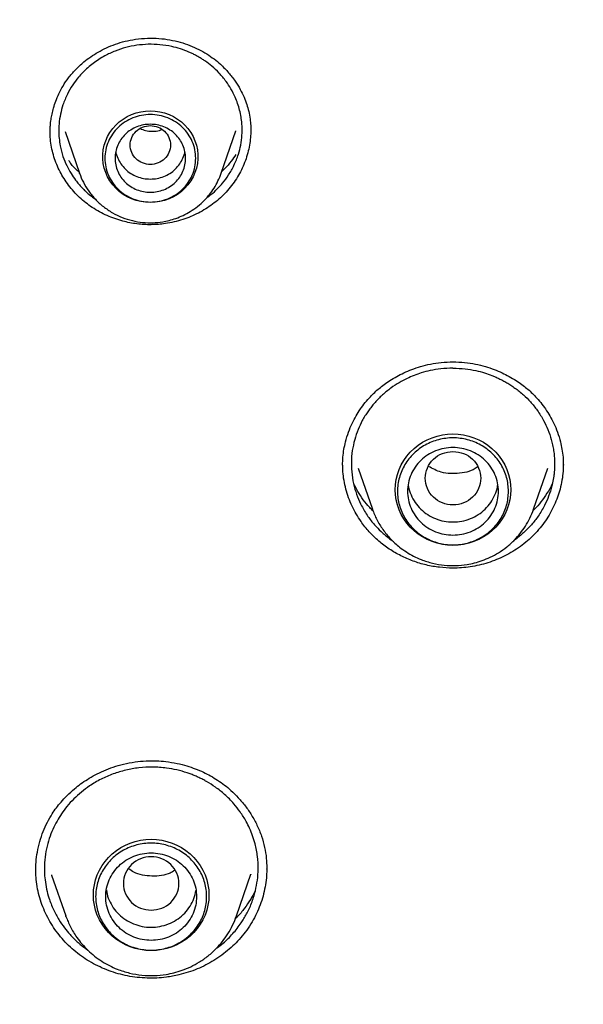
# Model space of a CAD drawing. Header units: millimetres. Extents: x 8 to 849, y 12 to 2010.
# Tile 97 of 113: x 405 to 416, y 1859 to 1878. Entities that reach past the tile are written whole.
import ezdxf

# ---------------------------------------------------------------- set-up
doc = ezdxf.new("R2010")
doc.units = ezdxf.units.MM

msp = doc.modelspace()

# ---------------------------------------------------------------- linework, layer by layer
at = {"color": 7, "linetype": 'Continuous', "lineweight": 30}
for p, q in [((405.584, 1876.112), (405.585, 1876.132)), ((405.881, 1876.126), (406.165, 1875.303)), ((408.975, 1875.303), (409.264, 1876.14)), ((409.261, 1876.141), (409.257, 1876.132)), ((409.561, 1876.154), (409.56, 1876.14)), ((406.167, 1875.295), (406.165, 1875.303)), ((411.691, 1869.455), (411.972, 1868.641)), ((415.166, 1868.641), (415.446, 1869.455)), ((411.975, 1868.633), (411.972, 1868.641)), ((405.302, 1861.467), (405.302, 1861.476)), ((409.279, 1860.579), (409.564, 1861.405)), ((409.563, 1861.405), (409.562, 1861.399)), ((409.876, 1861.53), (409.875, 1861.508)), ((405.614, 1861.389), (405.893, 1860.579)), ((405.619, 1861.383), (405.616, 1861.39)), ((405.893, 1860.579), (405.898, 1860.569)), ((405.897, 1860.569), (405.893, 1860.579)), ((409.279, 1860.579), (409.277, 1860.574))]:
    msp.add_line(p, q, dxfattribs=at)
at = {"color": 7, "linetype": 'Continuous', "lineweight": 30, "flags": 128}
for points in [[(407.57, 1874.72), (407.474, 1874.725), (407.38, 1874.739), (407.287, 1874.762), (407.198, 1874.794), (407.112, 1874.834), (407.031, 1874.883), (406.955, 1874.94), (406.886, 1875.003), (406.824, 1875.073), (406.769, 1875.149), (406.723, 1875.229), (406.685, 1875.314), (406.656, 1875.402), (406.637, 1875.492), (406.627, 1875.584), (406.627, 1875.676), (406.637, 1875.767), (406.656, 1875.858), (406.685, 1875.945), (406.723, 1876.03), (406.769, 1876.111), (406.824, 1876.186), (406.886, 1876.256), (406.955, 1876.32), (407.031, 1876.376), (407.112, 1876.425), (407.198, 1876.465), (407.287, 1876.497), (407.38, 1876.52), (407.474, 1876.534), (407.57, 1876.539), (407.665, 1876.534), (407.76, 1876.52), (407.852, 1876.497), (407.942, 1876.465), (408.028, 1876.425), (408.109, 1876.376), (408.185, 1876.32), (408.254, 1876.256), (408.316, 1876.186), (408.371, 1876.111), (408.417, 1876.03), (408.455, 1875.945), (408.483, 1875.858), (408.503, 1875.767), (408.512, 1875.676), (408.512, 1875.584), (408.503, 1875.492), (408.483, 1875.402), (408.455, 1875.314), (408.417, 1875.229), (408.371, 1875.149), (408.316, 1875.073), (408.254, 1875.003), (408.185, 1874.94), (408.109, 1874.883), (408.028, 1874.834), (407.942, 1874.794), (407.852, 1874.762), (407.76, 1874.739), (407.665, 1874.725), (407.57, 1874.72)], [(413.569, 1867.924), (413.463, 1867.929), (413.358, 1867.943), (413.255, 1867.967), (413.155, 1867.999), (413.058, 1868.04), (412.966, 1868.09), (412.878, 1868.147), (412.797, 1868.213), (412.722, 1868.285), (412.655, 1868.363), (412.595, 1868.447), (412.543, 1868.536), (412.501, 1868.63), (412.467, 1868.726), (412.443, 1868.825), (412.428, 1868.926), (412.423, 1869.028), (412.428, 1869.13), (412.443, 1869.231), (412.467, 1869.33), (412.501, 1869.427), (412.543, 1869.52), (412.595, 1869.609), (412.655, 1869.694), (412.722, 1869.772), (412.797, 1869.844), (412.878, 1869.909), (412.966, 1869.967), (413.058, 1870.017), (413.155, 1870.058), (413.255, 1870.09), (413.358, 1870.113), (413.463, 1870.128), (413.569, 1870.132), (413.674, 1870.128), (413.779, 1870.113), (413.882, 1870.09), (413.983, 1870.058), (414.079, 1870.017), (414.172, 1869.967), (414.259, 1869.909), (414.341, 1869.844), (414.415, 1869.772), (414.483, 1869.694), (414.543, 1869.609), (414.594, 1869.52), (414.637, 1869.427), (414.671, 1869.33), (414.695, 1869.231), (414.709, 1869.13), (414.714, 1869.028), (414.709, 1868.926), (414.695, 1868.825), (414.671, 1868.726), (414.637, 1868.63), (414.594, 1868.536), (414.543, 1868.447), (414.483, 1868.363), (414.415, 1868.285), (414.341, 1868.213), (414.259, 1868.147), (414.172, 1868.09), (414.079, 1868.04), (413.983, 1867.999), (413.882, 1867.967), (413.779, 1867.943), (413.674, 1867.929), (413.569, 1867.924)], [(407.586, 1859.89), (407.48, 1859.895), (407.375, 1859.909), (407.272, 1859.932), (407.172, 1859.964), (407.075, 1860.006), (406.983, 1860.055), (406.896, 1860.113), (406.814, 1860.178), (406.739, 1860.25), (406.672, 1860.329), (406.612, 1860.413), (406.56, 1860.502), (406.518, 1860.595), (406.484, 1860.692), (406.46, 1860.791), (406.445, 1860.892), (406.44, 1860.994), (406.445, 1861.096), (406.46, 1861.197), (406.484, 1861.296), (406.518, 1861.393), (406.56, 1861.486), (406.612, 1861.575), (406.672, 1861.659), (406.739, 1861.737), (406.814, 1861.81), (406.896, 1861.875), (406.983, 1861.932), (407.075, 1861.982), (407.172, 1862.023), (407.272, 1862.056), (407.375, 1862.079), (407.48, 1862.093), (407.586, 1862.098), (407.692, 1862.093), (407.796, 1862.079), (407.899, 1862.056), (408, 1862.023), (408.097, 1861.982), (408.189, 1861.932), (408.276, 1861.875), (408.358, 1861.81), (408.432, 1861.737), (408.5, 1861.659), (408.56, 1861.575), (408.611, 1861.486), (408.654, 1861.393), (408.688, 1861.296), (408.712, 1861.197), (408.727, 1861.096), (408.731, 1860.994), (408.727, 1860.892), (408.712, 1860.791), (408.688, 1860.692), (408.654, 1860.595), (408.611, 1860.502), (408.56, 1860.413), (408.5, 1860.329), (408.432, 1860.25), (408.358, 1860.178), (408.276, 1860.113), (408.189, 1860.055), (408.097, 1860.006), (408, 1859.964), (407.899, 1859.932), (407.796, 1859.909), (407.692, 1859.895), (407.586, 1859.89)]]:
    msp.add_lwpolyline(points, dxfattribs=at)
at = {"color": 7, "linetype": 'Continuous', "lineweight": 30}
for points, knots in [([(413.569, 1895.163), (413.259, 1895.162), (412.649, 1895.159), (411.746, 1895.136), (410.871, 1895.101), (410.023, 1895.054), (409.203, 1894.996), (408.41, 1894.929), (407.62, 1894.85), (406.835, 1894.762), (406.058, 1894.663), (405.315, 1894.558), (404.605, 1894.448), (403.928, 1894.334), (403.284, 1894.219), (402.673, 1894.102), (402.094, 1893.985), (401.549, 1893.868), (401.039, 1893.754), (400.564, 1893.644), (400.12, 1893.536), (399.694, 1893.43), (399, 1893.251), (398.031, 1892.985), (396.788, 1892.612), (395.541, 1892.206), (394.291, 1891.766), (393.04, 1891.292), (391.788, 1890.783), (390.649, 1890.286), (389.622, 1889.813), (388.706, 1889.37), (387.792, 1888.907), (386.879, 1888.423), (385.973, 1887.92), (385.102, 1887.415), (384.277, 1886.917), (383.504, 1886.432), (382.766, 1885.951), (382.062, 1885.477), (381.426, 1885.034), (380.853, 1884.623), (380.331, 1884.24), (379.81, 1883.847), (379.28, 1883.438), (378.74, 1883.01), (378.155, 1882.534), (377.527, 1882.007), (376.855, 1881.425), (376.177, 1880.818), (375.433, 1880.128), (374.63, 1879.354), (373.776, 1878.491), (372.936, 1877.603), (372.111, 1876.689), (371.305, 1875.754), (370.517, 1874.795), (369.746, 1873.81), (368.988, 1872.793), (368.329, 1871.862), (367.763, 1871.026), (367.284, 1870.294), (366.815, 1869.55), (366.363, 1868.804), (365.934, 1868.071), (365.548, 1867.385), (365.202, 1866.749), (364.891, 1866.16), (364.649, 1865.685), (364.467, 1865.321), (364.34, 1865.064), (364.217, 1864.811), (364.1, 1864.565), (363.997, 1864.347), (363.909, 1864.161), (363.838, 1864.007), (363.777, 1863.873), (363.724, 1863.758), (363.68, 1863.661), (363.64, 1863.573), (363.593, 1863.467), (363.532, 1863.33), (363.456, 1863.158), (363.371, 1862.963), (363.271, 1862.732), (363.156, 1862.462), (363.025, 1862.149), (362.885, 1861.807), (362.735, 1861.435), (362.577, 1861.033), (362.391, 1860.547), (362.182, 1859.981), (361.957, 1859.345), (361.738, 1858.701), (361.527, 1858.053), (361.324, 1857.402), (361.13, 1856.747), (360.945, 1856.089), (360.733, 1855.295), (360.501, 1854.363), (360.258, 1853.29), (360.039, 1852.212), (359.844, 1851.134), (359.674, 1850.067), (359.529, 1849.015), (359.409, 1847.979), (359.31, 1846.953), (359.261, 1846.271), (359.237, 1845.932)], [0, 0, 0, 0, 0.011326, 0.022328, 0.033005, 0.043359, 0.053389, 0.063094, 0.072476, 0.082421, 0.091975, 0.101136, 0.109906, 0.118283, 0.126268, 0.133861, 0.141062, 0.147871, 0.154287, 0.160208, 0.16575, 0.171024, 0.176305, 0.192006, 0.207877, 0.223917, 0.240128, 0.256509, 0.273069, 0.289822, 0.302202, 0.314686, 0.327273, 0.339963, 0.352757, 0.365482, 0.377097, 0.38833, 0.39918, 0.409649, 0.419735, 0.427848, 0.435727, 0.443746, 0.452017, 0.460538, 0.46931, 0.479971, 0.49098, 0.502318, 0.513779, 0.528734, 0.543804, 0.558988, 0.574289, 0.589712, 0.60507, 0.62066, 0.636481, 0.652534, 0.663364, 0.674298, 0.685335, 0.696364, 0.707012, 0.717246, 0.725911, 0.734256, 0.742281, 0.745953, 0.749554, 0.753084, 0.756543, 0.759789, 0.762173, 0.764291, 0.766143, 0.767729, 0.76905, 0.770153, 0.771389, 0.773421, 0.775809, 0.778477, 0.781421, 0.785286, 0.789542, 0.794189, 0.799228, 0.804659, 0.810481, 0.818855, 0.827398, 0.835955, 0.844526, 0.85311, 0.861707, 0.870318, 0.878942, 0.892768, 0.906628, 0.920523, 0.934377, 0.94805, 0.961301, 0.974375, 0.987275, 1, 1, 1, 1]), ([(467.901, 1845.932), (467.897, 1845.986), (467.889, 1846.105), (467.875, 1846.301), (467.858, 1846.531), (467.836, 1846.796), (467.811, 1847.095), (467.781, 1847.421), (467.746, 1847.773), (467.706, 1848.149), (467.661, 1848.55), (467.61, 1848.967), (467.556, 1849.389), (467.471, 1850.001), (467.348, 1850.804), (467.166, 1851.856), (466.948, 1852.968), (466.691, 1854.138), (466.428, 1855.207), (466.169, 1856.177), (465.922, 1857.042), (465.664, 1857.889), (465.397, 1858.713), (465.123, 1859.512), (464.88, 1860.187), (464.671, 1860.745), (464.499, 1861.19), (464.326, 1861.627), (464.152, 1862.055), (464.001, 1862.416), (463.878, 1862.705), (463.788, 1862.915), (463.709, 1863.096), (463.642, 1863.248), (463.587, 1863.372), (463.545, 1863.467), (463.51, 1863.544), (463.476, 1863.62), (463.434, 1863.713), (463.382, 1863.826), (463.323, 1863.955), (463.258, 1864.097), (463.177, 1864.271), (463.079, 1864.48), (462.961, 1864.727), (462.831, 1864.996), (462.688, 1865.286), (462.532, 1865.598), (462.363, 1865.931), (462.182, 1866.282), (461.872, 1866.869), (461.432, 1867.673), (460.853, 1868.676), (460.262, 1869.65), (459.66, 1870.596), (459.049, 1871.513), (458.428, 1872.403), (457.794, 1873.274), (457.141, 1874.134), (456.462, 1874.99), (455.761, 1875.838), (455.038, 1876.675), (454.293, 1877.503), (453.522, 1878.323), (452.826, 1879.034), (452.222, 1879.629), (451.729, 1880.102), (451.255, 1880.546), (450.802, 1880.96), (450.398, 1881.321), (450.042, 1881.633), (449.733, 1881.901), (449.437, 1882.152), (449.157, 1882.387), (448.856, 1882.636), (448.52, 1882.91), (448.134, 1883.219), (447.717, 1883.547), (447.269, 1883.892), (446.788, 1884.253), (446.275, 1884.63), (445.752, 1885.005), (445.223, 1885.374), (444.696, 1885.733), (444.159, 1886.09), (443.619, 1886.439), (443.08, 1886.779), (442.543, 1887.109), (442.007, 1887.43), (441.372, 1887.8), (440.638, 1888.214), (439.806, 1888.664), (438.98, 1889.094), (438.118, 1889.524), (437.221, 1889.951), (436.292, 1890.372), (435.376, 1890.768), (434.473, 1891.14), (433.556, 1891.499), (432.626, 1891.844), (431.869, 1892.109), (431.309, 1892.297), (430.932, 1892.421), (430.532, 1892.55), (430.112, 1892.681), (429.672, 1892.814), (429.215, 1892.949), (428.729, 1893.087), (428.214, 1893.229), (427.671, 1893.372), (427.098, 1893.517), (426.475, 1893.668), (425.798, 1893.823), (425.067, 1893.98), (424.299, 1894.135), (423.495, 1894.285), (422.705, 1894.42), (421.931, 1894.541), (421.179, 1894.649), (420.401, 1894.75), (419.598, 1894.842), (418.769, 1894.925), (417.933, 1894.996), (417.09, 1895.055), (416.24, 1895.102), (415.369, 1895.137), (414.476, 1895.159), (413.874, 1895.162), (413.569, 1895.163)], [0, 0, 0, 0, 0.001975, 0.004387, 0.007242, 0.010542, 0.014288, 0.018481, 0.022836, 0.027587, 0.032737, 0.038106, 0.043476, 0.048848, 0.061511, 0.074179, 0.089265, 0.104356, 0.119453, 0.130894, 0.142288, 0.153439, 0.164328, 0.174954, 0.185318, 0.191411, 0.19741, 0.203314, 0.209124, 0.214816, 0.218075, 0.220945, 0.223423, 0.225511, 0.227209, 0.228515, 0.22944, 0.230382, 0.231677, 0.23328, 0.235064, 0.237021, 0.239151, 0.242276, 0.245711, 0.249458, 0.253516, 0.257885, 0.262565, 0.267555, 0.272761, 0.287502, 0.302, 0.316254, 0.330265, 0.344033, 0.357558, 0.370898, 0.384354, 0.39797, 0.411745, 0.425429, 0.439267, 0.453258, 0.467401, 0.476316, 0.484797, 0.492843, 0.500454, 0.50763, 0.512963, 0.518028, 0.522824, 0.527352, 0.531633, 0.537307, 0.543419, 0.549969, 0.556957, 0.564383, 0.572246, 0.580547, 0.58817, 0.596116, 0.604106, 0.612021, 0.619861, 0.627626, 0.635315, 0.642929, 0.654742, 0.666368, 0.677809, 0.689064, 0.701851, 0.714365, 0.726604, 0.738568, 0.750257, 0.762798, 0.775005, 0.77971, 0.784462, 0.789591, 0.795125, 0.800608, 0.806437, 0.812614, 0.819137, 0.826006, 0.833222, 0.840785, 0.849505, 0.858644, 0.868202, 0.87818, 0.888578, 0.897562, 0.906839, 0.916406, 0.926265, 0.936414, 0.946855, 0.956966, 0.967336, 0.977965, 0.988853, 1, 1, 1, 1]), ([(362.424, 1846.442), (362.46, 1846.628), (362.536, 1847.027), (362.664, 1847.637), (362.805, 1848.271), (362.955, 1848.904), (363.114, 1849.535), (363.28, 1850.164), (363.455, 1850.791), (363.639, 1851.415), (363.831, 1852.037), (364.031, 1852.657), (364.24, 1853.274), (364.457, 1853.889), (364.682, 1854.5), (364.916, 1855.109), (365.157, 1855.715), (365.407, 1856.318), (365.665, 1856.918), (365.931, 1857.514), (366.204, 1858.107), (366.486, 1858.697), (366.776, 1859.283), (367.074, 1859.865), (367.379, 1860.443), (367.692, 1861.018), (368.013, 1861.589), (368.341, 1862.156), (368.677, 1862.718), (369.021, 1863.276), (369.372, 1863.83), (369.731, 1864.38), (370.096, 1864.925), (370.47, 1865.465), (370.85, 1866.001), (371.237, 1866.532), (371.632, 1867.058), (372.034, 1867.579), (372.443, 1868.095), (372.858, 1868.606), (373.281, 1869.111), (373.71, 1869.612), (374.146, 1870.106), (374.588, 1870.596), (375.037, 1871.08), (375.493, 1871.558), (375.955, 1872.03), (376.423, 1872.497), (376.897, 1872.958), (377.378, 1873.413), (377.865, 1873.861), (378.357, 1874.304), (378.856, 1874.74), (379.36, 1875.171), (379.87, 1875.594), (380.386, 1876.012), (380.908, 1876.423), (381.435, 1876.827), (381.967, 1877.225), (382.504, 1877.616), (383.047, 1878.001), (383.595, 1878.378), (384.148, 1878.749), (384.706, 1879.113), (385.269, 1879.47), (385.836, 1879.819), (386.408, 1880.162), (386.985, 1880.498), (387.566, 1880.826), (388.152, 1881.147), (388.741, 1881.46), (389.335, 1881.767), (389.933, 1882.065), (390.535, 1882.357), (391.141, 1882.64), (391.751, 1882.917), (392.364, 1883.185), (392.981, 1883.446), (393.601, 1883.699), (394.225, 1883.945), (394.852, 1884.182), (395.482, 1884.412), (396.115, 1884.634), (396.751, 1884.848), (397.39, 1885.054), (398.031, 1885.251), (398.676, 1885.441), (399.322, 1885.623), (399.971, 1885.797), (400.623, 1885.963), (401.276, 1886.12), (401.932, 1886.27), (402.589, 1886.411), (403.249, 1886.544), (403.91, 1886.669), (404.572, 1886.785), (405.237, 1886.893), (405.902, 1886.993), (406.569, 1887.085), (407.237, 1887.168), (407.907, 1887.243), (408.577, 1887.309), (409.248, 1887.367), (409.919, 1887.417), (410.592, 1887.458), (411.264, 1887.491), (411.937, 1887.516), (412.611, 1887.532), (413.285, 1887.54), (413.958, 1887.539), (414.632, 1887.53), (415.305, 1887.513), (415.978, 1887.487), (416.651, 1887.452), (417.323, 1887.41), (417.995, 1887.359), (418.666, 1887.299), (419.336, 1887.231), (420.005, 1887.155), (420.672, 1887.071), (421.339, 1886.978), (422.005, 1886.877), (422.669, 1886.767), (423.331, 1886.65), (423.992, 1886.524), (424.651, 1886.389), (425.308, 1886.247), (425.963, 1886.096), (426.617, 1885.937), (427.268, 1885.771), (427.916, 1885.595), (428.563, 1885.412), (429.206, 1885.221), (429.847, 1885.022), (430.486, 1884.815), (431.121, 1884.6), (431.754, 1884.377), (432.384, 1884.146), (433.01, 1883.907), (433.633, 1883.66), (434.253, 1883.406), (434.869, 1883.144), (435.482, 1882.874), (436.091, 1882.597), (436.696, 1882.312), (437.298, 1882.019), (437.895, 1881.719), (438.488, 1881.412), (439.077, 1881.097), (439.662, 1880.775), (440.243, 1880.446), (440.819, 1880.109), (441.39, 1879.765), (441.957, 1879.415), (442.519, 1879.057), (443.076, 1878.692), (443.628, 1878.32), (444.175, 1877.941), (444.717, 1877.556), (445.254, 1877.164), (445.785, 1876.765), (446.311, 1876.359), (446.832, 1875.947), (447.347, 1875.529), (447.856, 1875.104), (448.36, 1874.673), (448.857, 1874.235), (449.349, 1873.792), (449.835, 1873.342), (450.315, 1872.886), (450.788, 1872.425), (451.255, 1871.957), (451.716, 1871.484), (452.171, 1871.005), (452.619, 1870.52), (453.06, 1870.03), (453.495, 1869.534), (453.923, 1869.033), (454.344, 1868.527), (454.759, 1868.015), (455.167, 1867.498), (455.567, 1866.976), (455.961, 1866.45), (456.347, 1865.918), (456.726, 1865.382), (457.099, 1864.841), (457.463, 1864.295), (457.821, 1863.745), (458.17, 1863.19), (458.513, 1862.631), (458.848, 1862.068), (459.175, 1861.501), (459.495, 1860.929), (459.807, 1860.354), (460.111, 1859.775), (460.407, 1859.192), (460.696, 1858.605), (460.976, 1858.015), (461.249, 1857.422), (461.513, 1856.825), (461.77, 1856.225), (462.018, 1855.621), (462.259, 1855.015), (462.491, 1854.406), (462.715, 1853.794), (462.93, 1853.179), (463.138, 1852.561), (463.337, 1851.941), (463.527, 1851.319), (463.71, 1850.694), (463.884, 1850.067), (464.049, 1849.437), (464.206, 1848.806), (464.355, 1848.173), (464.494, 1847.538), (464.616, 1846.954), (464.687, 1846.58), (464.717, 1846.419)], [0, 0, 0, 0, 0.00408, 0.00874, 0.0134, 0.01806, 0.02272, 0.02738, 0.03204, 0.0367, 0.04136, 0.04602, 0.05068, 0.05534, 0.06, 0.064659, 0.069319, 0.073979, 0.078639, 0.083299, 0.087958, 0.092618, 0.097278, 0.101938, 0.106597, 0.111257, 0.115917, 0.120576, 0.125236, 0.129896, 0.134555, 0.139215, 0.143874, 0.148534, 0.153193, 0.157853, 0.162512, 0.167172, 0.171831, 0.176491, 0.18115, 0.185809, 0.190469, 0.195128, 0.199787, 0.204447, 0.209106, 0.213765, 0.218425, 0.223084, 0.227743, 0.232402, 0.237061, 0.24172, 0.24638, 0.251039, 0.255698, 0.260357, 0.265016, 0.269675, 0.274334, 0.278993, 0.283652, 0.288311, 0.29297, 0.297629, 0.302288, 0.306947, 0.311606, 0.316265, 0.320923, 0.325582, 0.330241, 0.3349, 0.339559, 0.344218, 0.348876, 0.353535, 0.358194, 0.362853, 0.367511, 0.37217, 0.376829, 0.381488, 0.386146, 0.390805, 0.395464, 0.400122, 0.404781, 0.40944, 0.414098, 0.418757, 0.423416, 0.428074, 0.432733, 0.437391, 0.44205, 0.446709, 0.451367, 0.456026, 0.460684, 0.465343, 0.470002, 0.47466, 0.479319, 0.483977, 0.488636, 0.493295, 0.497953, 0.502612, 0.50727, 0.511929, 0.516587, 0.521246, 0.525905, 0.530563, 0.535222, 0.53988, 0.544539, 0.549197, 0.553856, 0.558515, 0.563173, 0.567832, 0.57249, 0.577149, 0.581808, 0.586466, 0.591125, 0.595784, 0.600442, 0.605101, 0.609759, 0.614418, 0.619077, 0.623735, 0.628394, 0.633053, 0.637712, 0.64237, 0.647029, 0.651688, 0.656346, 0.661005, 0.665664, 0.670323, 0.674982, 0.67964, 0.684299, 0.688958, 0.693617, 0.698276, 0.702935, 0.707594, 0.712252, 0.716911, 0.72157, 0.726229, 0.730888, 0.735547, 0.740206, 0.744865, 0.749524, 0.754183, 0.758842, 0.763502, 0.768161, 0.77282, 0.777479, 0.782138, 0.786797, 0.791456, 0.796116, 0.800775, 0.805434, 0.810093, 0.814753, 0.819412, 0.824071, 0.828731, 0.83339, 0.83805, 0.842709, 0.847368, 0.852028, 0.856687, 0.861347, 0.866006, 0.870666, 0.875325, 0.879985, 0.884645, 0.889304, 0.893964, 0.898624, 0.903283, 0.907943, 0.912603, 0.917262, 0.921922, 0.926582, 0.931242, 0.935901, 0.940561, 0.945221, 0.949881, 0.954541, 0.959201, 0.96386, 0.96852, 0.97318, 0.97784, 0.9825, 0.98716, 0.99182, 0.99648, 1, 1, 1, 1]), ([(405.582, 1876.101), (405.582, 1876.121), (405.583, 1876.17), (405.588, 1876.259), (405.6, 1876.364), (405.621, 1876.479), (405.651, 1876.6), (405.695, 1876.735), (405.756, 1876.881), (405.839, 1877.037), (405.947, 1877.197), (406.085, 1877.359), (406.235, 1877.497), (406.388, 1877.612), (406.537, 1877.705), (406.7, 1877.789), (406.878, 1877.862), (407.07, 1877.922), (407.205, 1877.946), (407.274, 1877.958)], [0, 0, 0, 0, 0.0233876, 0.0576458, 0.1028266, 0.1438988, 0.1911184, 0.2444474, 0.3038154, 0.3691254, 0.44028, 0.5175044, 0.6012876, 0.6608114, 0.723209, 0.7884086, 0.8563217, 0.9268652, 1, 1, 1, 1]), ([(407.301, 1877.838), (407.229, 1877.825), (407.082, 1877.798), (406.87, 1877.727), (406.692, 1877.644), (406.548, 1877.559), (406.435, 1877.481), (406.328, 1877.393), (406.231, 1877.3), (406.13, 1877.188), (406.024, 1877.048), (405.919, 1876.865), (405.838, 1876.671), (405.785, 1876.472), (405.759, 1876.299), (405.753, 1876.138), (405.76, 1875.993), (405.784, 1875.823), (405.832, 1875.641), (405.906, 1875.458), (405.992, 1875.3), (406.074, 1875.179), (406.147, 1875.089), (406.207, 1875.022), (406.264, 1874.964), (406.328, 1874.905), (406.398, 1874.846), (406.454, 1874.806), (406.48, 1874.788)], [0, 0, 0, 0, 0.051723, 0.104334, 0.157847, 0.190409, 0.223305, 0.256537, 0.290109, 0.320114, 0.366579, 0.418423, 0.475661, 0.522159, 0.571715, 0.606467, 0.642988, 0.681267, 0.734834, 0.783794, 0.828131, 0.867832, 0.891722, 0.913543, 0.933291, 0.950964, 0.976915, 1, 1, 1, 1]), ([(407.274, 1877.958), (407.353, 1877.967), (407.508, 1877.984), (407.738, 1877.978), (407.957, 1877.95), (408.162, 1877.902), (408.353, 1877.838), (408.529, 1877.759), (408.689, 1877.669), (408.833, 1877.57), (408.979, 1877.448), (409.121, 1877.302), (409.25, 1877.134), (409.351, 1876.97), (409.427, 1876.813), (409.482, 1876.667), (409.523, 1876.522), (409.549, 1876.383), (409.56, 1876.256), (409.561, 1876.183), (409.562, 1876.151)], [0, 0, 0, 0, 0.069487, 0.136194, 0.200307, 0.261937, 0.321155, 0.37802, 0.432589, 0.484889, 0.534771, 0.605067, 0.669982, 0.729487, 0.783553, 0.832174, 0.875587, 0.925682, 0.967104, 1, 1, 1, 1]), ([(408.68, 1874.808), (408.711, 1874.831), (408.79, 1874.888), (408.897, 1874.989), (409.016, 1875.118), (409.128, 1875.271), (409.236, 1875.462), (409.315, 1875.662), (409.366, 1875.864), (409.387, 1876.037), (409.391, 1876.181), (409.384, 1876.3), (409.37, 1876.421), (409.343, 1876.552), (409.303, 1876.683), (409.248, 1876.825), (409.173, 1876.972), (409.068, 1877.134), (408.942, 1877.285), (408.799, 1877.419), (408.681, 1877.509), (408.592, 1877.568), (408.53, 1877.606), (408.466, 1877.641), (408.401, 1877.674), (408.303, 1877.718), (408.168, 1877.769), (407.977, 1877.82), (407.763, 1877.853), (407.53, 1877.863), (407.377, 1877.846), (407.301, 1877.838)], [0, 0, 0, 0, 0.024651, 0.062359, 0.094637, 0.138131, 0.185999, 0.238227, 0.280265, 0.324741, 0.353878, 0.376881, 0.404179, 0.435771, 0.466127, 0.495249, 0.536614, 0.57522, 0.6224, 0.664707, 0.702155, 0.717748, 0.733265, 0.748707, 0.764075, 0.779369, 0.817266, 0.854709, 0.903919, 0.952345, 1, 1, 1, 1]), ([(407.57, 1876.246), (407.518, 1876.24), (407.413, 1876.228), (407.279, 1876.139), (407.191, 1876.012), (407.159, 1875.86), (407.191, 1875.709), (407.279, 1875.58), (407.413, 1875.496), (407.57, 1875.465), (407.727, 1875.496), (407.86, 1875.58), (407.948, 1875.709), (407.981, 1875.86), (407.948, 1876.012), (407.86, 1876.139), (407.727, 1876.228), (407.622, 1876.24), (407.57, 1876.246)], [0, 0, 0, 0, 0.0625, 0.125, 0.1875, 0.25, 0.3125, 0.375, 0.4375, 0.5, 0.5625, 0.625, 0.6875, 0.75, 0.8125, 0.875, 0.9375, 1, 1, 1, 1]), ([(407.869, 1874.303), (407.822, 1874.297), (407.729, 1874.286), (407.587, 1874.28), (407.445, 1874.283), (407.303, 1874.296), (407.162, 1874.319), (407.015, 1874.353), (406.864, 1874.399), (406.711, 1874.46), (406.562, 1874.534), (406.42, 1874.62), (406.288, 1874.715), (406.165, 1874.821), (406.051, 1874.937), (405.948, 1875.062), (405.857, 1875.193), (405.779, 1875.331), (405.711, 1875.476), (405.658, 1875.626), (405.617, 1875.779), (405.592, 1875.936), (405.581, 1876.057), (405.583, 1876.126), (405.583, 1876.141)], [0, 0, 0, 0, 0.041226, 0.082665, 0.123995, 0.165325, 0.207522, 0.24972, 0.298049, 0.346378, 0.39611, 0.445842, 0.494146, 0.542452, 0.592165, 0.641879, 0.690191, 0.738503, 0.788175, 0.837846, 0.886842, 0.935836, 0.986324, 1, 1, 1, 1]), ([(407.372, 1876.187), (407.405, 1876.172), (407.481, 1876.138), (407.613, 1876.135), (407.725, 1876.136), (407.783, 1876.162), (407.797, 1876.168)], [0, 0, 0, 0, 0.2492153, 0.5692899, 0.8903548, 1, 1, 1, 1]), ([(409.561, 1876.166), (409.561, 1876.126), (409.56, 1876.036), (409.543, 1875.894), (409.513, 1875.741), (409.469, 1875.589), (409.411, 1875.44), (409.34, 1875.296), (409.256, 1875.156), (409.157, 1875.022), (409.048, 1874.899), (408.93, 1874.787), (408.804, 1874.685), (408.668, 1874.593), (408.523, 1874.511), (408.371, 1874.439), (408.21, 1874.38), (408.042, 1874.333), (407.927, 1874.313), (407.869, 1874.303)], [0, 0, 0, 0, 0.044421, 0.102369, 0.160319, 0.219852, 0.279384, 0.339005, 0.398623, 0.460097, 0.521573, 0.579278, 0.636984, 0.696312, 0.755641, 0.815792, 0.875942, 0.937972, 1, 1, 1, 1]), ([(406.883, 1875.729), (406.883, 1875.729), (406.888, 1875.685), (406.921, 1875.601), (406.983, 1875.483), (407.072, 1875.38), (407.178, 1875.296), (407.3, 1875.233), (407.432, 1875.193), (407.524, 1875.188), (407.57, 1875.186)], [0, 0, 0, 0, 0.0002014, 0.1430298, 0.2858582, 0.4286865, 0.5715149, 0.7143433, 0.8571716, 1, 1, 1, 1]), ([(407.57, 1875.186), (407.616, 1875.188), (407.707, 1875.193), (407.839, 1875.233), (407.961, 1875.296), (408.068, 1875.38), (408.156, 1875.483), (408.219, 1875.601), (408.252, 1875.685), (408.256, 1875.729), (408.256, 1875.729)], [0, 0, 0, 0, 0.1428284, 0.2856567, 0.4284851, 0.5713135, 0.7141418, 0.8569702, 0.9997986, 1, 1, 1, 1]), ([(409.264, 1875.673), (409.234, 1875.628), (409.168, 1875.528), (409.073, 1875.415), (409.004, 1875.352), (408.986, 1875.335)], [0, 0, 0, 0, 0.368822, 0.831794, 1, 1, 1, 1]), ([(406.159, 1875.32), (406.149, 1875.329), (406.087, 1875.382), (406.017, 1875.461), (405.965, 1875.534), (405.952, 1875.553)], [0, 0, 0, 0, 0.124236, 0.774498, 1, 1, 1, 1]), ([(406.165, 1875.303), (406.189, 1875.242), (406.238, 1875.117), (406.346, 1874.944), (406.478, 1874.781), (406.637, 1874.637), (406.816, 1874.515), (407.009, 1874.421), (407.211, 1874.357), (407.415, 1874.322), (407.617, 1874.315), (407.793, 1874.332), (407.946, 1874.364), (408.082, 1874.406), (408.223, 1874.464), (408.367, 1874.542), (408.511, 1874.643), (408.638, 1874.757), (408.746, 1874.88), (408.836, 1875.007), (408.915, 1875.148), (408.955, 1875.251), (408.975, 1875.303)], [0, 0, 0, 0, 0.053881, 0.109326, 0.166481, 0.225544, 0.285572, 0.34436, 0.40186, 0.458087, 0.513056, 0.56678, 0.602436, 0.640806, 0.682334, 0.727065, 0.775039, 0.826292, 0.866914, 0.909405, 0.953769, 1, 1, 1, 1]), ([(411.381, 1869.512), (411.382, 1869.566), (411.385, 1869.673), (411.406, 1869.827), (411.44, 1869.993), (411.493, 1870.165), (411.565, 1870.338), (411.645, 1870.49), (411.732, 1870.628), (411.826, 1870.755), (411.922, 1870.864), (412.015, 1870.958), (412.106, 1871.038), (412.206, 1871.116), (412.322, 1871.197), (412.453, 1871.275), (412.598, 1871.348), (412.755, 1871.414), (412.931, 1871.473), (413.127, 1871.521), (413.342, 1871.555), (413.491, 1871.56), (413.569, 1871.562)], [0, 0, 0, 0, 0.0519951, 0.1011688, 0.1475223, 0.2117048, 0.2694146, 0.3208565, 0.3698686, 0.4177037, 0.4643579, 0.500843, 0.5366608, 0.572715, 0.6143383, 0.662497, 0.7076318, 0.7572934, 0.8114366, 0.8699895, 0.9328663, 1, 1, 1, 1]), ([(413.569, 1871.562), (413.646, 1871.56), (413.796, 1871.555), (414.011, 1871.521), (414.206, 1871.473), (414.383, 1871.414), (414.539, 1871.348), (414.684, 1871.275), (414.815, 1871.197), (414.932, 1871.116), (415.032, 1871.038), (415.122, 1870.958), (415.216, 1870.864), (415.311, 1870.755), (415.406, 1870.628), (415.492, 1870.49), (415.573, 1870.338), (415.644, 1870.165), (415.697, 1869.993), (415.732, 1869.827), (415.753, 1869.673), (415.755, 1869.566), (415.757, 1869.512)], [0, 0, 0, 0, 0.067134, 0.13001, 0.188563, 0.242707, 0.292368, 0.337503, 0.385662, 0.427285, 0.463339, 0.499157, 0.535642, 0.582296, 0.630131, 0.679144, 0.730585, 0.788295, 0.852478, 0.898831, 0.948005, 1, 1, 1, 1]), ([(413.569, 1871.438), (413.488, 1871.435), (413.336, 1871.431), (413.126, 1871.394), (412.95, 1871.348), (412.797, 1871.294), (412.65, 1871.23), (412.495, 1871.148), (412.331, 1871.041), (412.204, 1870.938), (412.112, 1870.851), (412.054, 1870.791), (411.995, 1870.725), (411.936, 1870.652), (411.879, 1870.574), (411.823, 1870.488), (411.756, 1870.371), (411.683, 1870.216), (411.615, 1870.017), (411.568, 1869.798), (411.549, 1869.562), (411.562, 1869.324), (411.605, 1869.097), (411.671, 1868.891), (411.761, 1868.692), (411.874, 1868.505), (412.005, 1868.337), (412.116, 1868.221), (412.202, 1868.143), (412.265, 1868.091), (412.328, 1868.043), (412.371, 1868.013), (412.392, 1867.998)], [0, 0, 0, 0, 0.047833, 0.089712, 0.125638, 0.155608, 0.186161, 0.221086, 0.260389, 0.304078, 0.32021, 0.337309, 0.355374, 0.374407, 0.39441, 0.415382, 0.437326, 0.478056, 0.521767, 0.568468, 0.618164, 0.669835, 0.718088, 0.762913, 0.804302, 0.854112, 0.897786, 0.935308, 0.951814, 0.968227, 0.984546, 1, 1, 1, 1]), ([(413.569, 1871.438), (413.65, 1871.435), (413.802, 1871.431), (414.012, 1871.394), (414.188, 1871.348), (414.316, 1871.303), (414.41, 1871.264), (414.482, 1871.231), (414.558, 1871.193), (414.636, 1871.149), (414.717, 1871.099), (414.8, 1871.042), (414.884, 1870.978), (414.988, 1870.889), (415.111, 1870.766), (415.247, 1870.597), (415.363, 1870.412), (415.455, 1870.216), (415.504, 1870.071), (415.531, 1869.968), (415.544, 1869.914), (415.555, 1869.858), (415.564, 1869.802), (415.572, 1869.744), (415.577, 1869.686), (415.581, 1869.626), (415.583, 1869.567), (415.583, 1869.505), (415.581, 1869.439), (415.576, 1869.369), (415.568, 1869.301), (415.557, 1869.234), (415.545, 1869.169), (415.519, 1869.056), (415.471, 1868.902), (415.381, 1868.699), (415.267, 1868.509), (415.133, 1868.337), (415.021, 1868.221), (414.935, 1868.143), (414.873, 1868.092), (414.817, 1868.048), (414.781, 1868.023), (414.767, 1868.013)], [0, 0, 0, 0, 0.048073, 0.090168, 0.126284, 0.15642, 0.171223, 0.187125, 0.20413, 0.222236, 0.241446, 0.261761, 0.283181, 0.305708, 0.345037, 0.389657, 0.43958, 0.480523, 0.524465, 0.535926, 0.547575, 0.559412, 0.571438, 0.583653, 0.596056, 0.608648, 0.62143, 0.633069, 0.648097, 0.662849, 0.677323, 0.691521, 0.705441, 0.719084, 0.764623, 0.806758, 0.857611, 0.902384, 0.941062, 0.956753, 0.973256, 0.989666, 1, 1, 1, 1]), ([(413.569, 1869.785), (413.497, 1869.777), (413.353, 1869.761), (413.169, 1869.639), (413.048, 1869.463), (413.004, 1869.255), (413.048, 1869.048), (413.169, 1868.87), (413.353, 1868.754), (413.569, 1868.711), (413.784, 1868.754), (413.968, 1868.87), (414.089, 1869.048), (414.134, 1869.255), (414.089, 1869.463), (413.968, 1869.639), (413.784, 1869.761), (413.641, 1869.777), (413.569, 1869.785)], [0, 0, 0, 0, 0.0625, 0.125, 0.1875, 0.25, 0.3125, 0.375, 0.4375, 0.5, 0.5625, 0.625, 0.6875, 0.75, 0.8125, 0.875, 0.9375, 1, 1, 1, 1]), ([(413.569, 1867.473), (413.479, 1867.476), (413.3, 1867.482), (413.035, 1867.531), (412.821, 1867.595), (412.614, 1867.677), (412.416, 1867.777), (412.233, 1867.899), (412.063, 1868.036), (411.905, 1868.189), (411.759, 1868.372), (411.649, 1868.545), (411.566, 1868.702), (411.498, 1868.868), (411.444, 1869.038), (411.407, 1869.21), (411.384, 1869.377), (411.383, 1869.487), (411.382, 1869.539)], [0, 0, 0, 0, 0.078195, 0.156388, 0.23458, 0.27362, 0.351811, 0.430003, 0.469043, 0.547239, 0.626677, 0.680362, 0.734048, 0.789292, 0.844535, 0.898247, 0.951957, 1, 1, 1, 1]), ([(414.06, 1869.482), (414.056, 1869.478), (413.961, 1869.397), (413.76, 1869.356), (413.518, 1869.342), (413.3, 1869.371), (413.164, 1869.445), (413.083, 1869.49)], [0, 0, 0, 0, 0.016089, 0.371996, 0.550219, 0.729301, 1, 1, 1, 1]), ([(415.756, 1869.539), (415.755, 1869.491), (415.754, 1869.383), (415.732, 1869.216), (415.695, 1869.043), (415.643, 1868.877), (415.578, 1868.717), (415.498, 1868.561), (415.404, 1868.411), (415.297, 1868.268), (415.178, 1868.135), (415.047, 1868.012), (414.906, 1867.901), (414.756, 1867.801), (414.598, 1867.713), (414.434, 1867.639), (414.263, 1867.578), (414.088, 1867.53), (413.914, 1867.497), (413.74, 1867.477), (413.626, 1867.474), (413.569, 1867.473)], [0, 0, 0, 0, 0.044571, 0.099922, 0.155274, 0.207677, 0.260081, 0.313926, 0.36777, 0.4213, 0.475216, 0.528748, 0.582278, 0.635809, 0.688689, 0.741936, 0.794816, 0.847696, 0.900577, 0.950134, 1, 1, 1, 1]), ([(411.988, 1868.604), (411.964, 1868.627), (411.892, 1868.697), (411.789, 1868.828), (411.681, 1868.985), (411.627, 1869.094), (411.601, 1869.145)], [0, 0, 0, 0, 0.144932, 0.440646, 0.73569, 1, 1, 1, 1]), ([(412.682, 1869.125), (412.683, 1869.112), (412.689, 1869.042), (412.734, 1868.921), (412.815, 1868.77), (412.928, 1868.638), (413.066, 1868.529), (413.222, 1868.449), (413.392, 1868.398), (413.51, 1868.391), (413.569, 1868.388)], [0, 0, 0, 0, 0.03186, 0.170166, 0.308472, 0.446777, 0.585083, 0.723389, 0.861694, 1, 1, 1, 1]), ([(413.569, 1868.388), (413.628, 1868.391), (413.745, 1868.398), (413.915, 1868.449), (414.072, 1868.529), (414.209, 1868.638), (414.322, 1868.77), (414.404, 1868.921), (414.448, 1869.042), (414.454, 1869.112), (414.455, 1869.125)], [0, 0, 0, 0, 0.138306, 0.276611, 0.414917, 0.553223, 0.691528, 0.829834, 0.96814, 1, 1, 1, 1]), ([(415.542, 1869.158), (415.54, 1869.153), (415.511, 1869.083), (415.435, 1868.957), (415.316, 1868.789), (415.222, 1868.673), (415.162, 1868.618), (415.153, 1868.609)], [0, 0, 0, 0, 0.025911, 0.343276, 0.64922, 0.943521, 1, 1, 1, 1]), ([(411.972, 1868.641), (411.999, 1868.571), (412.055, 1868.43), (412.177, 1868.233), (412.328, 1868.049), (412.488, 1867.902), (412.644, 1867.791), (412.786, 1867.709), (412.959, 1867.631), (413.162, 1867.567), (413.394, 1867.527), (413.624, 1867.519), (413.824, 1867.539), (413.998, 1867.575), (414.152, 1867.622), (414.313, 1867.689), (414.477, 1867.778), (414.64, 1867.892), (414.784, 1868.022), (414.907, 1868.162), (415.008, 1868.305), (415.098, 1868.465), (415.143, 1868.582), (415.166, 1868.641)], [0, 0, 0, 0, 0.053759, 0.109196, 0.166425, 0.225599, 0.265809, 0.305487, 0.344586, 0.402129, 0.458392, 0.513387, 0.567127, 0.602787, 0.641162, 0.682695, 0.72742, 0.775373, 0.826583, 0.867156, 0.909583, 0.953865, 1, 1, 1, 1]), ([(405.299, 1861.464), (405.3, 1861.524), (405.302, 1861.649), (405.327, 1861.847), (405.375, 1862.051), (405.442, 1862.25), (405.526, 1862.434), (405.615, 1862.59), (405.707, 1862.722), (405.804, 1862.843), (405.923, 1862.971), (406.053, 1863.091), (406.19, 1863.197), (406.325, 1863.289), (406.477, 1863.378), (406.648, 1863.461), (406.835, 1863.535), (406.969, 1863.57), (407.038, 1863.589)], [0, 0, 0, 0, 0.0658723, 0.1359194, 0.2096428, 0.281692, 0.3506837, 0.416619, 0.4642341, 0.5139806, 0.5725879, 0.640249, 0.6903919, 0.7445293, 0.8026169, 0.8645955, 0.9304031, 1, 1, 1, 1]), ([(407.038, 1863.589), (407.114, 1863.605), (407.262, 1863.635), (407.48, 1863.654), (407.684, 1863.655), (407.889, 1863.639), (408.092, 1863.606), (408.287, 1863.556), (408.461, 1863.497), (408.619, 1863.43), (408.767, 1863.354), (408.906, 1863.269), (409.04, 1863.174), (409.178, 1863.059), (409.317, 1862.922), (409.455, 1862.758), (409.58, 1862.576), (409.689, 1862.376), (409.778, 1862.161), (409.839, 1861.94), (409.872, 1861.728), (409.876, 1861.593), (409.878, 1861.529)], [0, 0, 0, 0, 0.0565392, 0.1092294, 0.158217, 0.2035921, 0.258557, 0.3072769, 0.3497877, 0.392659, 0.4322616, 0.4723966, 0.5129371, 0.5539044, 0.6057268, 0.6591203, 0.7147098, 0.7724501, 0.8323, 0.8920587, 0.9487458, 1, 1, 1, 1]), ([(407.082, 1863.467), (406.998, 1863.444), (406.83, 1863.399), (406.59, 1863.292), (406.38, 1863.169), (406.201, 1863.036), (406.051, 1862.899), (405.92, 1862.755), (405.809, 1862.607), (405.716, 1862.456), (405.633, 1862.291), (405.562, 1862.108), (405.507, 1861.906), (405.474, 1861.687), (405.467, 1861.48), (405.481, 1861.285), (405.51, 1861.11), (405.563, 1860.912), (405.642, 1860.708), (405.748, 1860.51), (405.861, 1860.346), (405.951, 1860.238), (406.012, 1860.172), (406.045, 1860.138), (406.076, 1860.107), (406.107, 1860.078), (406.136, 1860.052), (406.166, 1860.026), (406.228, 1859.974), (406.284, 1859.933), (406.329, 1859.901)], [0, 0, 0, 0, 0.054071, 0.109109, 0.165121, 0.207788, 0.251012, 0.294795, 0.333164, 0.370271, 0.41027, 0.453166, 0.498963, 0.547667, 0.599282, 0.635326, 0.676526, 0.716135, 0.77075, 0.819621, 0.862739, 0.900091, 0.910826, 0.92097, 0.930522, 0.939482, 0.947849, 0.955623, 0.96509, 1, 1, 1, 1]), ([(408.887, 1859.942), (408.93, 1859.974), (409.045, 1860.058), (409.209, 1860.225), (409.341, 1860.393), (409.427, 1860.526), (409.479, 1860.619), (409.53, 1860.72), (409.577, 1860.83), (409.619, 1860.95), (409.661, 1861.101), (409.696, 1861.29), (409.712, 1861.517), (409.698, 1861.76), (409.657, 1861.979), (409.599, 1862.165), (409.54, 1862.314), (409.46, 1862.473), (409.357, 1862.638), (409.216, 1862.818), (409.053, 1862.983), (408.87, 1863.128), (408.721, 1863.223), (408.61, 1863.283), (408.534, 1863.321), (408.456, 1863.355), (408.378, 1863.387), (408.259, 1863.429), (408.097, 1863.474), (407.869, 1863.516), (407.617, 1863.533), (407.345, 1863.52), (407.169, 1863.485), (407.082, 1863.467)], [0, 0, 0, 0, 0.0280792, 0.075775, 0.1243445, 0.1422572, 0.1614448, 0.1819064, 0.203641, 0.2266473, 0.250924, 0.2897083, 0.3313404, 0.3758144, 0.4231238, 0.45335, 0.4824484, 0.5104204, 0.5502589, 0.5875728, 0.6333915, 0.6747413, 0.7116293, 0.7266327, 0.741574, 0.7564534, 0.7712711, 0.7860272, 0.8226369, 0.8588666, 0.9065719, 0.9536141, 1, 1, 1, 1]), ([(407.586, 1860.691), (407.514, 1860.699), (407.37, 1860.715), (407.187, 1860.837), (407.065, 1861.013), (407.021, 1861.221), (407.065, 1861.428), (407.187, 1861.606), (407.37, 1861.722), (407.586, 1861.765), (407.801, 1861.722), (407.985, 1861.606), (408.106, 1861.428), (408.151, 1861.221), (408.106, 1861.013), (407.985, 1860.837), (407.801, 1860.715), (407.658, 1860.699), (407.586, 1860.691)], [0, 0, 0, 0, 0.0625, 0.125, 0.1875, 0.25, 0.3125, 0.375, 0.4375, 0.5, 0.5625, 0.625, 0.6875, 0.75, 0.8125, 0.875, 0.9375, 1, 1, 1, 1]), ([(408.137, 1859.409), (408.054, 1859.392), (407.909, 1859.362), (407.697, 1859.345), (407.505, 1859.343), (407.311, 1859.357), (407.119, 1859.386), (406.932, 1859.43), (406.749, 1859.489), (406.571, 1859.563), (406.401, 1859.652), (406.24, 1859.752), (406.09, 1859.865), (405.949, 1859.991), (405.819, 1860.128), (405.704, 1860.273), (405.601, 1860.426), (405.511, 1860.589), (405.436, 1860.759), (405.376, 1860.933), (405.333, 1861.113), (405.305, 1861.291), (405.301, 1861.41), (405.299, 1861.466)], [0, 0, 0, 0, 0.061898, 0.108304, 0.154711, 0.202461, 0.250212, 0.296705, 0.343198, 0.391048, 0.438899, 0.485221, 0.531544, 0.579221, 0.626898, 0.673186, 0.719474, 0.767063, 0.814652, 0.861575, 0.908497, 0.956865, 1, 1, 1, 1]), ([(408.053, 1861.483), (408.023, 1861.463), (407.892, 1861.378), (407.6, 1861.355), (407.304, 1861.393), (407.173, 1861.489), (407.14, 1861.513)], [0, 0, 0, 0, 0.109715, 0.490284, 0.870882, 1, 1, 1, 1]), ([(409.879, 1861.534), (409.878, 1861.481), (409.876, 1861.368), (409.854, 1861.195), (409.818, 1861.016), (409.765, 1860.839), (409.696, 1860.667), (409.612, 1860.498), (409.511, 1860.336), (409.396, 1860.184), (409.271, 1860.045), (409.136, 1859.918), (408.989, 1859.8), (408.833, 1859.695), (408.67, 1859.603), (408.5, 1859.524), (408.322, 1859.458), (408.199, 1859.425), (408.137, 1859.409)], [0, 0, 0, 0, 0.055177, 0.116798, 0.180088, 0.243377, 0.30705, 0.37072, 0.436381, 0.502044, 0.563627, 0.62521, 0.688511, 0.751811, 0.813003, 0.874194, 0.937098, 1, 1, 1, 1]), ([(406.7, 1861.095), (406.703, 1861.068), (406.713, 1860.984), (406.767, 1860.851), (406.856, 1860.703), (406.975, 1860.576), (407.117, 1860.474), (407.278, 1860.4), (407.45, 1860.358), (407.627, 1860.347), (407.743, 1860.368), (407.801, 1860.379)], [0, 0, 0, 0, 0.057604, 0.1754035, 0.293203, 0.4110025, 0.528802, 0.6466015, 0.764401, 0.8822005, 1, 1, 1, 1]), ([(407.801, 1860.379), (407.858, 1860.395), (407.97, 1860.429), (408.123, 1860.518), (408.255, 1860.632), (408.361, 1860.769), (408.438, 1860.921), (408.462, 1861.029), (408.473, 1861.082)], [0, 0, 0, 0, 0.168075, 0.336151, 0.504226, 0.672302, 0.840377, 1, 1, 1, 1]), ([(409.655, 1861.088), (409.652, 1861.082), (409.637, 1861.048), (409.602, 1860.984), (409.536, 1860.87), (409.435, 1860.725), (409.335, 1860.597), (409.268, 1860.533), (409.255, 1860.521)], [0, 0, 0, 0, 0.03173, 0.167195, 0.308192, 0.60609, 0.925113, 1, 1, 1, 1]), ([(405.898, 1860.569), (405.925, 1860.499), (405.983, 1860.352), (406.096, 1860.171), (406.214, 1860.018), (406.332, 1859.894), (406.463, 1859.78), (406.605, 1859.678), (406.756, 1859.591), (406.939, 1859.509), (407.155, 1859.441), (407.401, 1859.399), (407.645, 1859.391), (407.858, 1859.412), (408.042, 1859.45), (408.205, 1859.5), (408.375, 1859.57), (408.549, 1859.665), (408.722, 1859.786), (408.875, 1859.924), (409.005, 1860.072), (409.112, 1860.224), (409.207, 1860.393), (409.255, 1860.516), (409.279, 1860.579)], [0, 0, 0, 0, 0.051283, 0.106858, 0.144932, 0.183858, 0.223681, 0.264011, 0.303802, 0.343013, 0.400718, 0.457138, 0.512284, 0.566167, 0.601919, 0.640394, 0.682033, 0.726871, 0.774937, 0.82626, 0.866916, 0.909425, 0.953787, 1, 1, 1, 1])]:
    msp.add_open_spline(points, degree=3, knots=knots, dxfattribs=at)
for points in [[(408.47, 1875.598), (408.466, 1875.541), (408.46, 1875.427), (408.406, 1875.263), (408.323, 1875.113), (408.21, 1874.98), (408.073, 1874.872), (407.916, 1874.791), (407.747, 1874.741), (407.57, 1874.725), (407.393, 1874.741), (407.223, 1874.791), (407.067, 1874.872), (406.929, 1874.98), (406.817, 1875.113), (406.733, 1875.263), (406.681, 1875.427), (406.664, 1875.598), (406.681, 1875.768), (406.733, 1875.932), (406.817, 1876.082), (406.929, 1876.215), (407.067, 1876.323), (407.223, 1876.404), (407.393, 1876.454), (407.57, 1876.47), (407.747, 1876.454), (407.916, 1876.404), (408.073, 1876.323), (408.21, 1876.215), (408.323, 1876.082), (408.406, 1875.932), (408.46, 1875.768), (408.466, 1875.654), (408.47, 1875.598)], [(407.57, 1874.923), (407.524, 1874.925), (407.432, 1874.931), (407.3, 1874.971), (407.178, 1875.033), (407.072, 1875.117), (406.984, 1875.22), (406.919, 1875.338), (406.879, 1875.465), (406.865, 1875.598), (406.879, 1875.73), (406.919, 1875.857), (406.984, 1875.975), (407.072, 1876.078), (407.178, 1876.162), (407.3, 1876.225), (407.432, 1876.263), (407.57, 1876.276), (407.707, 1876.263), (407.839, 1876.225), (407.961, 1876.162), (408.068, 1876.078), (408.156, 1875.975), (408.221, 1875.857), (408.261, 1875.73), (408.274, 1875.598), (408.261, 1875.465), (408.221, 1875.338), (408.156, 1875.22), (408.068, 1875.117), (407.961, 1875.033), (407.839, 1874.971), (407.707, 1874.931), (407.616, 1874.925), (407.57, 1874.923)], [(414.669, 1868.995), (414.667, 1868.949), (414.663, 1868.856), (414.634, 1868.72), (414.588, 1868.588), (414.524, 1868.463), (414.444, 1868.348), (414.349, 1868.243), (414.24, 1868.152), (414.12, 1868.074), (413.991, 1868.013), (413.854, 1867.968), (413.713, 1867.941), (413.569, 1867.932), (413.425, 1867.941), (413.283, 1867.968), (413.147, 1868.013), (413.017, 1868.074), (412.897, 1868.152), (412.789, 1868.243), (412.694, 1868.348), (412.613, 1868.463), (412.55, 1868.588), (412.503, 1868.72), (412.475, 1868.856), (412.466, 1868.995), (412.475, 1869.134), (412.503, 1869.27), (412.55, 1869.402), (412.613, 1869.526), (412.694, 1869.642), (412.789, 1869.747), (412.897, 1869.838), (413.017, 1869.915), (413.147, 1869.977), (413.283, 1870.022), (413.425, 1870.049), (413.569, 1870.058), (413.713, 1870.049), (413.854, 1870.022), (413.991, 1869.977), (414.12, 1869.915), (414.24, 1869.838), (414.349, 1869.747), (414.444, 1869.642), (414.524, 1869.526), (414.588, 1869.402), (414.634, 1869.27), (414.663, 1869.134), (414.667, 1869.041), (414.669, 1868.995)], [(413.569, 1868.128), (413.51, 1868.131), (413.392, 1868.137), (413.222, 1868.189), (413.066, 1868.269), (412.928, 1868.378), (412.816, 1868.51), (412.732, 1868.661), (412.68, 1868.825), (412.663, 1868.995), (412.68, 1869.165), (412.732, 1869.329), (412.816, 1869.48), (412.928, 1869.612), (413.066, 1869.721), (413.222, 1869.801), (413.392, 1869.851), (413.569, 1869.868), (413.745, 1869.851), (413.915, 1869.801), (414.072, 1869.721), (414.209, 1869.612), (414.322, 1869.48), (414.406, 1869.329), (414.457, 1869.165), (414.475, 1868.995), (414.457, 1868.825), (414.406, 1868.661), (414.322, 1868.51), (414.209, 1868.378), (414.072, 1868.269), (413.915, 1868.189), (413.745, 1868.137), (413.628, 1868.131), (413.569, 1868.128)], [(408.686, 1860.96), (408.684, 1860.914), (408.68, 1860.822), (408.651, 1860.685), (408.605, 1860.554), (408.541, 1860.429), (408.461, 1860.313), (408.366, 1860.209), (408.257, 1860.117), (408.137, 1860.04), (408.008, 1859.978), (407.871, 1859.934), (407.73, 1859.906), (407.586, 1859.897), (407.442, 1859.906), (407.3, 1859.934), (407.164, 1859.978), (407.034, 1860.04), (406.914, 1860.117), (406.806, 1860.209), (406.711, 1860.313), (406.631, 1860.429), (406.567, 1860.554), (406.52, 1860.685), (406.492, 1860.822), (406.483, 1860.96), (406.492, 1861.099), (406.52, 1861.235), (406.567, 1861.367), (406.631, 1861.492), (406.711, 1861.607), (406.806, 1861.712), (406.914, 1861.804), (407.034, 1861.881), (407.164, 1861.942), (407.3, 1861.987), (407.442, 1862.014), (407.586, 1862.023), (407.73, 1862.014), (407.871, 1861.987), (408.008, 1861.942), (408.137, 1861.881), (408.257, 1861.804), (408.366, 1861.712), (408.461, 1861.607), (408.541, 1861.492), (408.605, 1861.367), (408.651, 1861.235), (408.68, 1861.099), (408.684, 1861.007), (408.686, 1860.96)], [(407.586, 1860.093), (407.645, 1860.096), (407.763, 1860.103), (407.933, 1860.154), (408.089, 1860.234), (408.226, 1860.343), (408.339, 1860.475), (408.423, 1860.626), (408.474, 1860.79), (408.492, 1860.96), (408.474, 1861.131), (408.423, 1861.294), (408.339, 1861.445), (408.226, 1861.578), (408.089, 1861.686), (407.933, 1861.767), (407.763, 1861.816), (407.586, 1861.833), (407.409, 1861.816), (407.239, 1861.767), (407.083, 1861.686), (406.945, 1861.578), (406.833, 1861.445), (406.749, 1861.294), (406.697, 1861.131), (406.68, 1860.96), (406.697, 1860.79), (406.749, 1860.626), (406.833, 1860.475), (406.945, 1860.343), (407.083, 1860.234), (407.239, 1860.154), (407.409, 1860.103), (407.527, 1860.096), (407.586, 1860.093)]]:
    msp.add_open_spline(points, degree=3, dxfattribs=at)

doc.saveas('drawing.dxf')
